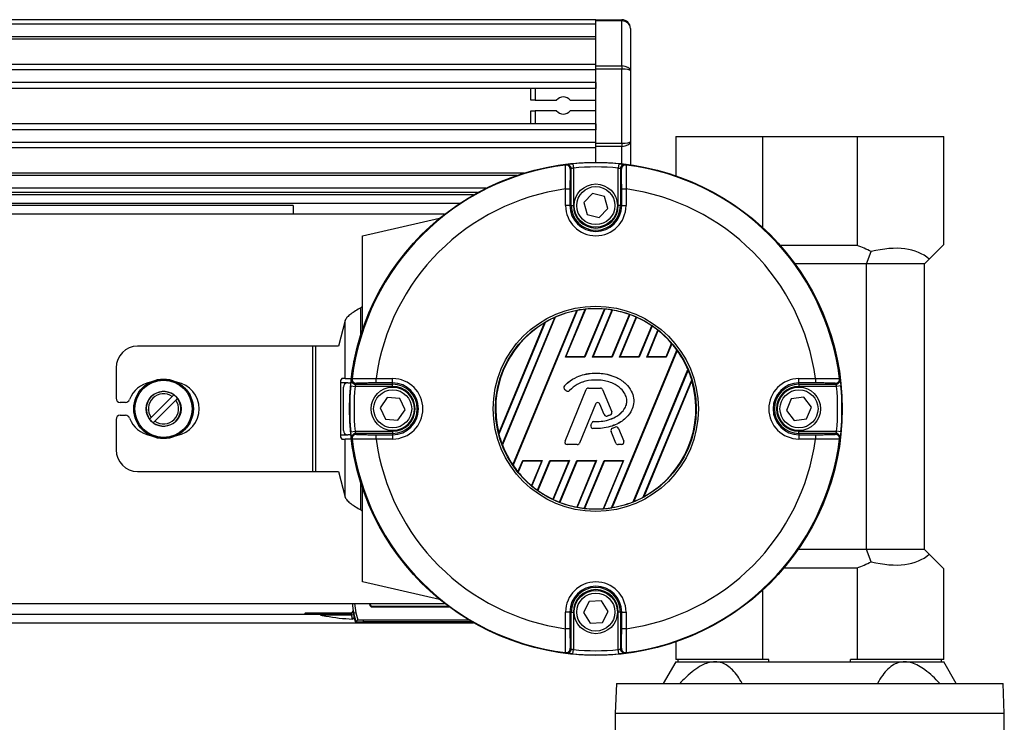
# Model space of a CAD drawing. Header units: millimetres. Extents: x 0 to 420, y 0 to 297.
# Tile 93 of 112: x 218 to 223.94, y 226.32 to 230.55. Entities that reach past the tile are written whole.
import ezdxf

# ---------------------------------------------------------------- set-up
doc = ezdxf.new("R2010")
doc.units = ezdxf.units.MM

msp = doc.modelspace()

# ---------------------------------------------------------------- linework, layer by layer
at = {"color": 7, "linetype": 'Continuous', "lineweight": 25}
for p, q in [((221.47485, 230.55036), (57.38595, 230.55036)), ((221.47485, 230.55036), (221.63113, 230.55036)), ((221.47485, 230.54273), (221.47485, 230.55036)), ((221.63113, 230.55036), (221.63113, 230.54273)), ((221.47485, 230.52431), (57.38595, 230.52431)), ((221.63113, 230.54273), (221.47485, 230.54273)), ((221.47485, 230.27148), (221.47485, 230.54273)), ((221.63113, 230.27148), (221.63113, 230.54273)), ((221.68322, 230.49827), (221.68322, 230.24228)), ((221.47485, 230.44617), (57.38595, 230.44617)), ((221.47485, 230.43289), (57.38595, 230.43289)), ((221.47485, 230.27948), (211.95508, 230.27948)), ((221.47485, 230.27148), (221.63113, 230.27148)), ((221.47485, 230.25306), (221.47485, 230.27148)), ((221.63113, 230.25306), (221.47485, 230.25306)), ((221.47485, 229.80582), (221.47485, 230.25306)), ((221.63113, 230.27148), (221.63113, 230.25306)), ((221.63113, 229.80582), (221.63113, 230.25306)), ((221.47485, 230.24926), (211.98506, 230.24926)), ((221.68322, 230.24228), (221.68322, 229.8166)), ((221.47485, 230.17142), (212.03025, 230.17142)), ((221.47485, 230.13623), (212.04044, 230.13623)), ((221.08416, 230.0659), (221.08416, 230.13623)), ((221.11021, 230.13623), (221.11021, 230.0659)), ((221.47485, 230.17142), (221.47485, 230.13623)), ((221.11021, 230.0659), (221.08416, 230.0659)), ((221.11021, 230.0659), (221.23884, 230.0659)), ((221.32017, 230.0659), (221.47485, 230.0659)), ((221.08416, 229.92265), (221.08416, 230.00079)), ((221.08416, 230.00079), (221.11021, 230.00079)), ((221.23884, 230.00079), (221.11021, 230.00079)), ((221.11021, 230.00079), (221.11021, 229.92265)), ((221.47485, 230.00079), (221.32017, 230.00079)), ((221.47485, 229.92265), (212.04625, 229.92265)), ((221.47485, 229.92265), (221.47485, 229.88746)), ((221.47485, 229.88746), (212.04625, 229.88746)), ((221.9567, 229.84712), (221.9567, 229.61047)), ((221.9567, 229.84712), (222.4788, 229.84712)), ((222.4788, 229.84712), (222.4788, 229.29992)), ((222.4788, 229.84712), (223.04944, 229.84712)), ((223.04944, 229.84712), (223.04944, 229.19076)), ((223.04944, 229.84712), (223.57154, 229.84712)), ((223.57154, 229.19597), (223.57154, 229.84712)), ((221.47485, 229.80962), (212.04625, 229.80962)), ((221.47485, 229.7794), (212.04625, 229.7794)), ((221.47485, 229.80582), (221.63113, 229.80582)), ((221.47485, 229.7874), (221.47485, 229.80582)), ((221.63113, 229.7874), (221.47485, 229.7874)), ((221.47485, 229.69084), (221.47485, 229.7874)), ((221.63113, 229.80582), (221.63113, 229.7874)), ((221.63113, 229.6826), (221.63113, 229.7874)), ((221.68322, 229.8166), (221.68322, 229.67615)), ((221.33714, 229.68284), (221.33956, 229.65691)), ((221.61256, 229.68284), (221.61015, 229.65691)), ((221.04085, 229.62599), (212.04625, 229.62599)), ((220.99956, 229.61271), (212.04625, 229.61271)), ((221.32654, 229.43039), (221.32654, 229.6524)), ((221.33956, 229.65691), (221.33956, 229.43039)), ((221.61015, 229.43039), (221.61015, 229.65691)), ((221.62317, 229.6524), (221.62317, 229.43039)), ((220.81183, 229.53457), (212.04625, 229.53457)), ((220.76203, 229.50852), (212.04625, 229.50852)), ((220.73874, 229.4955), (212.04625, 229.4955)), ((221.29298, 229.5305), (221.31902, 229.5305)), ((221.29298, 229.43039), (221.29298, 229.5305)), ((221.31902, 229.5305), (221.31902, 229.43039)), ((221.45396, 229.50261), (221.40186, 229.4484)), ((221.52695, 229.48459), (221.45396, 229.50261)), ((221.54785, 229.41237), (221.52695, 229.48459)), ((221.63068, 229.5305), (221.65672, 229.5305)), ((221.63068, 229.43039), (221.63068, 229.5305)), ((221.65672, 229.5305), (221.65672, 229.43039)), ((220.6542, 229.44341), (212.04625, 229.44341)), ((219.65164, 229.43039), (212.04625, 229.43039)), ((219.65164, 229.43039), (219.65164, 229.37829)), ((221.31902, 229.43039), (221.29298, 229.43039)), ((221.32654, 229.43039), (221.31902, 229.43039)), ((221.32654, 229.43039), (221.33956, 229.43039)), ((221.40186, 229.4484), (221.42275, 229.37618)), ((221.62317, 229.43039), (221.61015, 229.43039)), ((221.62317, 229.43039), (221.63068, 229.43039)), ((221.63068, 229.43039), (221.65672, 229.43039)), ((220.56362, 229.37829), (214.83316, 229.37829)), ((221.42275, 229.37618), (221.49574, 229.35816)), ((221.49574, 229.35816), (221.54785, 229.41237)), ((220.06838, 229.24806), (220.53322, 229.35401)), ((220.06838, 228.68152), (220.06838, 229.24806)), ((223.04944, 229.19076), (222.58605, 229.19076)), ((223.57154, 229.19597), (223.48408, 229.10851)), ((223.10669, 229.07877), (223.1338, 229.15326)), ((223.10669, 229.07877), (222.676, 229.07877)), ((223.45434, 229.07877), (223.10669, 229.07877)), ((223.10669, 227.35974), (223.10669, 229.07877)), ((223.45434, 229.07877), (223.48408, 229.10851)), ((223.45434, 227.35974), (223.45434, 229.07877)), ((220.06838, 228.82565), (220.05809, 228.81536)), ((220.05809, 228.64992), (220.05809, 228.81536)), ((220.97476, 227.86879), (221.35984, 228.79846)), ((221.36275, 228.79948), (220.97609, 227.86601)), ((221.2913, 228.51648), (221.41149, 228.80664)), ((221.29474, 228.51878), (221.41389, 228.80643)), ((221.40751, 228.51878), (221.527, 228.80726)), ((221.52958, 228.80749), (221.40904, 228.51648)), ((221.45482, 228.51648), (221.57305, 228.80194)), ((221.45825, 228.51878), (221.5752, 228.80112)), ((221.57102, 228.51878), (221.677, 228.77465)), ((221.67934, 228.77429), (221.57255, 228.51648)), ((219.96408, 228.73911), (219.92391, 228.58389)), ((219.96408, 228.38855), (219.96408, 228.73911)), ((220.88989, 228.05865), (221.16558, 228.72422)), ((221.16916, 228.72687), (220.89055, 228.05424)), ((220.91046, 227.99181), (221.22739, 228.75693)), ((221.23018, 228.75768), (220.91191, 227.9893)), ((221.61833, 228.51648), (221.71861, 228.75858)), ((221.62177, 228.51878), (221.72053, 228.75723)), ((221.73453, 228.51878), (221.81223, 228.70637)), ((221.81435, 228.70548), (221.73607, 228.51648)), ((221.78184, 228.51648), (221.84945, 228.67971)), ((221.78528, 228.51878), (221.85114, 228.67779)), ((221.89805, 228.51878), (221.93176, 228.60018)), ((221.93363, 228.5987), (221.89958, 228.51648)), ((219.76979, 228.58389), (218.71399, 228.58389)), ((219.76979, 227.82856), (219.76979, 228.58389)), ((219.78832, 228.58389), (219.76979, 228.58389)), ((219.78832, 227.82856), (219.78832, 228.58389)), ((219.92391, 228.58389), (219.78832, 228.58389)), ((221.56988, 227.61001), (221.96364, 228.56063)), ((221.96501, 228.55794), (221.57275, 227.61093)), ((220.01815, 228.49273), (220.01628, 228.49273)), ((220.01628, 228.4831), (220.01628, 228.49273)), ((221.2913, 228.51648), (221.29474, 228.51878)), ((221.40904, 228.51648), (221.2913, 228.51648)), ((221.40751, 228.51878), (221.29474, 228.51878)), ((221.40904, 228.51648), (221.40751, 228.51878)), ((221.45482, 228.51648), (221.45825, 228.51878)), ((221.57255, 228.51648), (221.45482, 228.51648)), ((221.57102, 228.51878), (221.45825, 228.51878)), ((221.57255, 228.51648), (221.57102, 228.51878)), ((221.61833, 228.51648), (221.62177, 228.51878)), ((221.73607, 228.51648), (221.61833, 228.51648)), ((221.73453, 228.51878), (221.62177, 228.51878)), ((221.73607, 228.51648), (221.73453, 228.51878)), ((221.78184, 228.51648), (221.78528, 228.51878)), ((221.89958, 228.51648), (221.78184, 228.51648)), ((221.89805, 228.51878), (221.78528, 228.51878)), ((221.89958, 228.51648), (221.89805, 228.51878)), ((218.58376, 228.45367), (218.58376, 228.27134)), ((221.47485, 228.4214), (221.47485, 228.42151)), ((221.70031, 227.64665), (222.02996, 228.44249)), ((222.03146, 228.44011), (221.70305, 227.64727)), ((219.93703, 228.36251), (219.93703, 228.04995)), ((219.97995, 228.36251), (219.93703, 228.36251)), ((219.96408, 228.38855), (219.94378, 228.38855)), ((219.96408, 228.38855), (220.00148, 228.38855)), ((219.97995, 228.36251), (219.99849, 228.36251)), ((220.02868, 228.35455), (220.2507, 228.35455)), ((220.15059, 228.36206), (220.15059, 228.3881)), ((220.15059, 228.3881), (220.2507, 228.3881)), ((220.2507, 228.36206), (220.15059, 228.36206)), ((220.2507, 228.36206), (220.2507, 228.3881)), ((220.2507, 228.35455), (220.2507, 228.36206)), ((220.2507, 228.34152), (220.2507, 228.35455)), ((221.7599, 227.67401), (222.05275, 228.381)), ((222.05351, 228.37685), (221.76338, 227.67641)), ((222.69901, 228.3881), (222.79912, 228.3881)), ((222.69901, 228.36206), (222.69901, 228.3881)), ((222.79912, 228.36206), (222.69901, 228.36206)), ((222.69901, 228.35455), (222.69901, 228.36206)), ((222.69901, 228.35455), (222.92102, 228.35455)), ((222.69901, 228.35455), (222.69901, 228.34152)), ((222.79912, 228.3881), (222.79912, 228.36206)), ((219.95391, 228.076), (219.95391, 228.33646)), ((219.99824, 228.34394), (220.02417, 228.34152)), ((220.2507, 228.34152), (220.02417, 228.34152)), ((221.28536, 228.34403), (221.28528, 228.3441)), ((221.28699, 228.32329), (221.28692, 228.3232)), ((221.29638, 228.31531), (221.28692, 228.3232)), ((221.29645, 228.3154), (221.28699, 228.32329)), ((221.28933, 228.01114), (221.41644, 228.32245)), ((221.28944, 228.0111), (221.41654, 228.32241)), ((221.29645, 228.3154), (221.29638, 228.31531)), ((221.31673, 228.31702), (221.31681, 228.31695)), ((221.41654, 228.32241), (221.41644, 228.32245)), ((221.43, 228.33145), (221.43, 228.33157)), ((221.43, 228.33157), (221.50234, 228.33157)), ((221.43, 228.33145), (221.50234, 228.33145)), ((221.50234, 228.33145), (221.50234, 228.33157)), ((221.5158, 228.32241), (221.51591, 228.32245)), ((221.5158, 228.32241), (221.57037, 228.18875)), ((221.51591, 228.32245), (221.57048, 228.18879)), ((222.92553, 228.34152), (222.69901, 228.34152)), ((222.95146, 228.34394), (222.92553, 228.34152)), ((218.64092, 228.2453), (218.60981, 228.2453)), ((218.92272, 228.28079), (218.79571, 228.15377)), ((218.81781, 228.13167), (218.94482, 228.25869)), ((218.93205, 228.29012), (218.92272, 228.28079)), ((218.94482, 228.25869), (218.95415, 228.26801)), ((220.21862, 228.27423), (220.17577, 228.21245)), ((220.29355, 228.26801), (220.21862, 228.27423)), ((220.32562, 228.20001), (220.29355, 228.26801)), ((221.47244, 228.23452), (221.37674, 228.00011)), ((221.47255, 228.23448), (221.37684, 228.00006)), ((221.47244, 228.23452), (221.47255, 228.23448)), ((221.49978, 228.23452), (221.49968, 228.23448)), ((221.52546, 228.17132), (221.49968, 228.23448)), ((221.52557, 228.17136), (221.49978, 228.23452)), ((222.6528, 228.26554), (222.62454, 228.19587)), ((222.72727, 228.2759), (222.6528, 228.26554)), ((222.77347, 228.21659), (222.72727, 228.2759)), ((220.17577, 228.21245), (220.20785, 228.14445)), ((220.28278, 228.13823), (220.32562, 228.20001)), ((221.57037, 228.18875), (221.57048, 228.18879)), ((222.62454, 228.19587), (222.67074, 228.13656)), ((222.74521, 228.14692), (222.77347, 228.21659)), ((218.58376, 228.14112), (218.58376, 227.95879)), ((218.60981, 228.16716), (218.64092, 228.16716)), ((218.79571, 228.15377), (218.78638, 228.14444)), ((218.80848, 228.12234), (218.81781, 228.13167)), ((220.20785, 228.14445), (220.28278, 228.13823)), ((221.44514, 228.10805), (221.45031, 228.1204)), ((221.44524, 228.108), (221.45041, 228.12036)), ((221.45041, 228.12036), (221.45031, 228.1204)), ((221.46381, 228.12928), (221.46381, 228.12939)), ((221.52557, 228.17136), (221.52546, 228.17132)), ((221.54326, 228.16295), (221.54329, 228.16284)), ((221.56245, 228.16981), (221.56249, 228.1697)), ((222.67074, 228.13656), (222.74521, 228.14692)), ((219.99824, 228.06852), (220.02417, 228.07094)), ((220.02417, 228.07094), (220.2507, 228.07094)), ((220.2507, 228.05791), (220.02868, 228.05791)), ((220.2507, 228.07094), (220.2507, 228.05791)), ((220.2507, 228.05791), (220.2507, 228.0504)), ((221.44524, 228.108), (221.44514, 228.10805)), ((221.45781, 228.08788), (221.4578, 228.08776)), ((221.56696, 228.06998), (221.56686, 228.06994)), ((221.59538, 228.00006), (221.56686, 228.06994)), ((221.59549, 228.00011), (221.56696, 228.06998)), ((221.57464, 228.08894), (221.59208, 228.09643)), ((221.57468, 228.08883), (221.57464, 228.08894)), ((221.57468, 228.08883), (221.59212, 228.09632)), ((221.59212, 228.09632), (221.59208, 228.09643)), ((221.61132, 228.08846), (221.61142, 228.08851)), ((221.61132, 228.08846), (221.64291, 228.0111)), ((221.61142, 228.08851), (221.64301, 228.01114)), ((222.69901, 228.05791), (222.69901, 228.07094)), ((222.69901, 228.07094), (222.92553, 228.07094)), ((222.69901, 228.05791), (222.69901, 228.0504)), ((222.92102, 228.05791), (222.69901, 228.05791)), ((222.95146, 228.06852), (222.92553, 228.07094)), ((219.93703, 228.04995), (219.97995, 228.04995)), ((219.94378, 228.02391), (219.96408, 228.02391)), ((219.96408, 227.67335), (219.96408, 228.02391)), ((220.00148, 228.02391), (219.96408, 228.02391)), ((219.99849, 228.04995), (219.97995, 228.04995)), ((220.15059, 228.02436), (220.15059, 228.0504)), ((220.15059, 228.0504), (220.2507, 228.0504)), ((220.2507, 228.02436), (220.15059, 228.02436)), ((220.2507, 228.0504), (220.2507, 228.02436)), ((221.28944, 228.0111), (221.28933, 228.01114)), ((221.37674, 228.00011), (221.37684, 228.00006)), ((221.59549, 228.00011), (221.59538, 228.00006)), ((221.64291, 228.0111), (221.64301, 228.01114)), ((222.69901, 228.0504), (222.79912, 228.0504)), ((222.69901, 228.0504), (222.69901, 228.02436)), ((222.79912, 228.02436), (222.69901, 228.02436)), ((222.79912, 228.0504), (222.79912, 228.02436)), ((221.3029, 227.99106), (221.3029, 227.99095)), ((221.36328, 227.99106), (221.3029, 227.99106)), ((221.36328, 227.99095), (221.3029, 227.99095)), ((221.36328, 227.99106), (221.36328, 227.99095)), ((221.62945, 227.99106), (221.60895, 227.99106)), ((221.60895, 227.99106), (221.60895, 227.99095)), ((221.62945, 227.99095), (221.60895, 227.99095)), ((221.62945, 227.99106), (221.62945, 227.99095)), ((220.01628, 227.91973), (220.01628, 227.92936)), ((220.01628, 227.91973), (220.01815, 227.91973)), ((221.00549, 227.82648), (221.03428, 227.89598)), ((221.03582, 227.89368), (221.00734, 227.82493)), ((221.03428, 227.89598), (221.15202, 227.89598)), ((221.03428, 227.89598), (221.03582, 227.89368)), ((221.03582, 227.89368), (221.14858, 227.89368)), ((221.14858, 227.89368), (221.08673, 227.74436)), ((221.15202, 227.89598), (221.0884, 227.74237)), ((221.12306, 227.71556), (221.19779, 227.89598)), ((221.19933, 227.89368), (221.12516, 227.71462)), ((221.15202, 227.89598), (221.14858, 227.89368)), ((221.19779, 227.89598), (221.31553, 227.89598)), ((221.19779, 227.89598), (221.19933, 227.89368)), ((221.19933, 227.89368), (221.3121, 227.89368)), ((221.3121, 227.89368), (221.21586, 227.66136)), ((221.31553, 227.89598), (221.21777, 227.65995)), ((221.25664, 227.6433), (221.36131, 227.89598)), ((221.36284, 227.89368), (221.25896, 227.64289)), ((221.31553, 227.89598), (221.3121, 227.89368)), ((221.47561, 227.89368), (221.35977, 227.61402)), ((221.36131, 227.89598), (221.47904, 227.89598)), ((221.36131, 227.89598), (221.36284, 227.89368)), ((221.47904, 227.89598), (221.36189, 227.61314)), ((221.36284, 227.89368), (221.47561, 227.89368)), ((221.40493, 227.60655), (221.52482, 227.89598)), ((221.52635, 227.89368), (221.40749, 227.60671)), ((221.47904, 227.89598), (221.47561, 227.89368)), ((221.63912, 227.89368), (221.51937, 227.60458)), ((221.64256, 227.89598), (221.52174, 227.60431)), ((221.52482, 227.89598), (221.64256, 227.89598)), ((221.52482, 227.89598), (221.52635, 227.89368)), ((221.52635, 227.89368), (221.63912, 227.89368)), ((221.64256, 227.89598), (221.63912, 227.89368)), ((218.71399, 227.82856), (219.76979, 227.82856)), ((219.76979, 227.82856), (219.78832, 227.82856)), ((219.78832, 227.82856), (219.92391, 227.82856)), ((219.92391, 227.82856), (219.96408, 227.67335)), ((220.05809, 227.5971), (220.05809, 227.76254)), ((220.06838, 227.1644), (220.06838, 227.73094)), ((220.05809, 227.5971), (220.06838, 227.58681)), ((223.10669, 227.35974), (222.6945, 227.35974)), ((223.1338, 227.28525), (223.10669, 227.35974)), ((223.45434, 227.35974), (223.10669, 227.35974)), ((223.48408, 227.32999), (223.45434, 227.35974)), ((223.48408, 227.32999), (223.57154, 227.24253)), ((222.6086, 227.24774), (223.04944, 227.24774)), ((223.04944, 227.24774), (223.04944, 226.69557)), ((223.57154, 226.69557), (223.57154, 227.24253)), ((220.53322, 227.05845), (220.06838, 227.1644)), ((222.4788, 227.11254), (222.4788, 226.69557)), ((221.50949, 227.04881), (221.43438, 227.04543)), ((221.54996, 226.98545), (221.50949, 227.04881)), ((214.83316, 227.03417), (220.56362, 227.03417)), ((220.0095, 227.01952), (220.012, 226.98963)), ((220.11274, 227.03417), (220.11274, 227.02646)), ((220.11274, 227.02646), (220.11615, 227.02987)), ((220.11615, 227.03417), (220.11615, 227.02987)), ((220.12917, 227.01685), (220.12576, 227.01344)), ((220.12576, 227.01344), (220.59093, 227.01344)), ((220.12917, 227.01685), (220.58635, 227.01685)), ((221.43438, 227.04543), (221.39974, 226.9787)), ((213.84838, 226.96905), (220.0061, 226.96905)), ((219.72571, 226.97663), (219.99826, 226.97663)), ((219.81501, 226.96361), (219.84905, 226.95761)), ((220.00247, 226.96361), (219.81501, 226.96361)), ((220.01528, 226.96596), (220.00247, 226.96361)), ((220.01935, 226.94741), (220.00674, 226.94418)), ((220.0079, 226.93967), (220.00674, 226.94418)), ((220.0205, 226.9429), (220.0079, 226.93967)), ((220.02966, 226.97801), (220.01706, 226.97478)), ((220.03034, 226.92297), (220.01706, 226.97478)), ((220.01706, 226.97478), (220.01935, 226.94741)), ((220.01935, 226.94741), (220.0205, 226.9429)), ((220.02966, 226.97801), (220.04051, 226.9357)), ((220.07266, 226.9353), (220.07266, 226.92228)), ((220.07266, 226.9353), (220.70751, 226.9353)), ((221.29298, 226.88196), (221.29298, 226.98207)), ((221.31902, 226.98207), (221.29298, 226.98207)), ((221.31902, 226.98207), (221.31902, 226.88196)), ((221.32654, 226.98207), (221.31902, 226.98207)), ((221.32654, 226.76006), (221.32654, 226.98207)), ((221.32654, 226.98207), (221.33956, 226.98207)), ((221.33956, 226.98207), (221.33956, 226.75555)), ((221.39974, 226.9787), (221.44022, 226.91534)), ((221.51533, 226.91871), (221.54996, 226.98545)), ((221.62317, 226.98207), (221.61015, 226.98207)), ((221.61015, 226.75555), (221.61015, 226.98207)), ((221.62317, 226.98207), (221.62317, 226.76006)), ((221.62317, 226.98207), (221.63068, 226.98207)), ((221.63068, 226.98207), (221.65672, 226.98207)), ((221.63068, 226.88196), (221.63068, 226.98207)), ((221.65672, 226.98207), (221.65672, 226.88196)), ((213.84429, 226.91696), (220.73874, 226.91696)), ((220.02472, 226.92556), (220.0235, 226.92571)), ((220.03032, 226.92297), (220.03034, 226.92297)), ((220.7295, 226.92228), (220.07266, 226.92228)), ((221.31902, 226.88196), (221.29298, 226.88196)), ((221.44022, 226.91534), (221.51533, 226.91871)), ((221.65672, 226.88196), (221.63068, 226.88196)), ((221.33714, 226.72962), (221.33956, 226.75555)), ((221.61256, 226.72962), (221.61015, 226.75555)), ((221.9567, 226.80199), (221.9567, 226.69557)), ((222.4788, 226.69557), (221.9567, 226.69557)), ((221.96972, 226.69557), (221.96972, 226.68255)), ((222.51806, 226.69557), (222.4788, 226.69557)), ((222.51806, 226.68255), (222.51806, 226.69557)), ((223.04944, 226.69557), (223.01018, 226.69557)), ((223.01018, 226.68255), (223.01018, 226.69557)), ((223.57154, 226.69557), (223.04944, 226.69557)), ((223.55852, 226.68255), (223.55852, 226.69557)), ((221.9567, 226.68255), (221.88151, 226.55232)), ((221.9567, 226.68255), (222.19319, 226.68255)), ((222.19319, 226.68255), (223.33506, 226.68255)), ((223.33506, 226.68255), (223.57154, 226.68255)), ((223.64673, 226.55232), (223.57154, 226.68255)), ((221.59857, 226.55232), (221.59206, 226.37)), ((221.59857, 226.55232), (223.92967, 226.55232)), ((223.93619, 226.37), (223.92967, 226.55232)), ((221.59206, 226.37), (221.59206, 226.26581)), ((223.93619, 226.37), (221.59206, 226.37)), ((223.93619, 226.26581), (223.93619, 226.37))]:
    msp.add_line(p, q, dxfattribs=at)
for centre, radius in [((221.47485, 228.20623), 1.48461), ((221.47485, 229.43039), 0.13023), ((221.47485, 229.43039), 0.1146), ((221.47485, 228.20623), 0.61814), ((221.47485, 228.20623), 0.60513), ((218.87027, 228.20623), 0.17944), ((218.87027, 228.20623), 0.17943), ((218.87027, 228.20623), 0.178), ((218.87027, 228.20623), 0.17279), ((218.87027, 228.20623), 0.10555), ((220.2507, 228.20623), 0.13023), ((220.2507, 228.20623), 0.1146), ((222.69901, 228.20623), 0.13023), ((222.69901, 228.20623), 0.1146), ((221.47485, 226.98207), 0.13023), ((221.47485, 226.98207), 0.1146)]:
    msp.add_circle(centre, radius, dxfattribs=at)
for centre, radius, start, end in [((221.63113, 230.49827), 0.05209, 0, 90), ((221.27951, 230.03335), 0.05209, 38.682187, 141.317813), ((221.27951, 230.03335), 0.05209, 218.682187, 321.317813), ((221.47485, 228.20623), 1.47994, 97.105494, 172.894506), ((222.40209, 227.88133), 2.10935, 121.582427, 121.760821), ((221.295, 229.64896), 0.02605, 0.009403, 97.090311), ((221.30049, 229.6524), 0.02604, 52.066731, 96.863435), ((221.30049, 229.65239), 0.02605, 0.011757, 52.068412), ((221.47485, 228.20623), 1.48302, 84.671862, 95.328138), ((221.47485, 228.20623), 1.45698, 84.671862, 95.328138), ((221.64922, 229.65239), 0.02605, 117.333778, 179.988497), ((221.6547, 229.64896), 0.02605, 82.909689, 179.990597), ((221.64921, 229.6524), 0.02604, 83.135738, 117.334303), ((220.54761, 227.88133), 2.10935, 58.239179, 58.417573), ((221.47485, 228.20623), 1.47994, 7.105494, 82.894506), ((221.47485, 228.20623), 1.3367, 97.819893, 172.180107), ((221.47485, 228.20623), 1.3367, 7.819893, 82.180107), ((221.47485, 229.43039), 0.18187, 180, 0), ((221.47485, 229.43039), 0.15583, 180, 0), ((221.47485, 229.43039), 0.14832, 180, 0), ((221.47485, 229.43039), 0.13529, 180, 0), ((222.76412, 228.43543), 0.80742, 62.751659, 69.306459), ((221.47485, 228.20623), 0.60329, 100.990036, 113.925891), ((221.47485, 228.20623), 0.60375, 96.024018, 100.700664), ((221.47485, 228.20623), 0.60329, 85.04107, 95.799519), ((221.47485, 228.20623), 0.60375, 80.638935, 84.799043), ((221.47485, 228.20623), 0.60329, 70.422593, 80.425164), ((221.47485, 228.20623), 0.60375, 66.187762, 70.202208), ((221.47485, 228.20623), 0.60329, 120.840183, 194.159817), ((221.47485, 228.20623), 0.60375, 114.197356, 120.419285), ((221.47485, 228.20623), 0.60329, 55.997198, 65.968622), ((221.47485, 228.20623), 0.60375, 51.650296, 55.783514), ((221.47485, 228.20623), 0.60329, 40.767963, 51.41119), ((221.47485, 228.20623), 0.60375, 35.944189, 40.545483), ((218.71399, 228.45367), 0.13023, 90, 180), ((221.47485, 228.20623), 0.60329, 23.055257, 35.661307), ((221.47485, 228.20623), 0.60375, 16.826892, 22.791751), ((218.81817, 228.20623), 0.16279, 100.134954, 159.828729), ((218.92236, 228.20623), 0.16279, 280.134954, 79.865046), ((219.96725, 228.36858), 0.03082, 139.609308, 191.369055), ((219.97995, 228.33646), 0.02605, 90, 180), ((220.02868, 228.38059), 0.02604, 173.135738, 207.334303), ((221.79976, 227.27899), 2.10935, 148.239179, 148.417573), ((220.02869, 228.3806), 0.02605, 207.333778, 269.988497), ((220.03212, 228.38608), 0.02605, 172.909689, 269.990597), ((220.2507, 228.20623), 0.18187, 270, 90), ((220.2507, 228.20623), 0.15583, 270, 90), ((220.2507, 228.20623), 0.14832, 270, 90), ((221.47485, 228.20623), 0.60329, 298.57164, 16.42836), ((222.69901, 228.20623), 0.18187, 90, 270), ((222.69901, 228.20623), 0.15583, 90, 270), ((222.69901, 228.20623), 0.14832, 90, 270), ((222.91758, 228.38608), 0.02605, 270.009403, 7.090311), ((222.92101, 228.3806), 0.02605, 270.011757, 322.068412), ((222.92102, 228.38059), 0.02604, 322.066731, 6.863435), ((221.14995, 227.27899), 2.10935, 31.582427, 31.760821), ((218.87027, 228.20623), 0.10418, 53.626927, 216.373073), ((218.87027, 228.20623), 0.09116, 54.87089, 215.12911), ((221.47485, 228.20623), 1.48302, 174.671862, 185.328138), ((221.47485, 228.20623), 1.45698, 174.671862, 185.328138), ((220.2507, 228.20623), 0.13529, 270, 90), ((221.2963, 228.33445), 0.01465, 138.805903, 230.16689), ((221.2963, 228.33445), 0.01454, 138.805903, 230.16689), ((221.30576, 228.32656), 0.01465, 230.16689, 318.977091), ((221.30576, 228.32656), 0.01454, 230.16689, 318.977091), ((221.43, 228.31692), 0.01465, 90, 157.790712), ((221.43, 228.31692), 0.01454, 90, 157.790712), ((221.50234, 228.31692), 0.01465, 22.209291, 90), ((221.50234, 228.31692), 0.01454, 22.209291, 90), ((222.69901, 228.20623), 0.13529, 90, 270), ((221.47485, 228.20623), 1.45698, 354.671862, 5.328138), ((221.47485, 228.20623), 1.48302, 354.671862, 5.328138), ((218.60981, 228.27134), 0.02605, 180, 270), ((218.64092, 228.27134), 0.02605, 270, 339.828729), ((218.87027, 228.20623), 0.10418, 233.626927, 36.373073), ((218.87027, 228.20623), 0.09116, 234.87089, 35.12911), ((218.87027, 228.20623), 0.10418, 36.373073, 53.626927), ((221.48611, 228.22894), 0.01476, 22.209261, 157.790711), ((221.48611, 228.22894), 0.01465, 22.209261, 157.790711), ((221.55692, 228.18325), 0.01454, 292.378703, 22.209291), ((221.55692, 228.18325), 0.01465, 292.378703, 22.209291), ((218.60981, 228.14112), 0.02605, 90, 180), ((218.64092, 228.14112), 0.02605, 20.171271, 90), ((218.81817, 228.20623), 0.16279, 200.171271, 259.865046), ((218.87027, 228.20623), 0.10418, 216.373073, 233.626927), ((221.46382, 228.11474), 0.01465, 90.034995, 157.290493), ((221.46382, 228.11474), 0.01454, 90.034995, 157.290493), ((221.53903, 228.17686), 0.01465, 202.209261, 286.934979), ((221.53903, 228.17686), 0.01454, 202.209261, 286.934979), ((219.97995, 228.076), 0.02605, 180, 270), ((220.02869, 228.03186), 0.02605, 90.011757, 142.068412), ((221.45865, 228.10239), 0.01465, 157.290493, 266.671349), ((221.45865, 228.10239), 0.01454, 157.290493, 266.671349), ((221.58042, 228.07548), 0.01465, 113.245837, 202.209268), ((221.58042, 228.07548), 0.01454, 113.245837, 202.209268), ((221.59786, 228.08297), 0.01465, 22.209257, 113.245837), ((221.59786, 228.08297), 0.01454, 22.209257, 113.245837), ((222.92101, 228.03186), 0.02605, 27.333778, 89.988497), ((219.96725, 228.04388), 0.03082, 168.630945, 220.390692), ((220.02868, 228.03187), 0.02604, 142.066731, 186.863435), ((221.79975, 229.13347), 2.10935, 211.582427, 211.760821), ((220.03212, 228.02638), 0.02605, 90.009403, 187.090311), ((221.47485, 228.20623), 1.47994, 187.105494, 262.894506), ((221.47485, 228.20623), 1.3367, 187.819893, 262.180107), ((221.47485, 228.20623), 0.60375, 194.580715, 200.802644), ((221.3029, 228.0056), 0.01465, 157.790712, 270), ((221.3029, 228.0056), 0.01454, 157.790712, 270), ((221.36328, 228.0056), 0.01454, 270, 337.790711), ((221.36328, 228.0056), 0.01465, 270, 337.790711), ((221.60895, 228.0056), 0.01465, 202.209268, 270), ((221.60895, 228.0056), 0.01454, 202.209268, 270), ((221.62945, 228.0056), 0.01465, 270, 22.209257), ((221.62945, 228.0056), 0.01454, 270, 22.209257), ((221.47485, 228.20623), 1.3367, 277.819893, 352.180107), ((221.47485, 228.20623), 1.47994, 277.105494, 352.894506), ((222.91758, 228.02638), 0.02605, 352.909689, 89.990597), ((221.14995, 229.13347), 2.10935, 328.239179, 328.417573), ((222.92102, 228.03187), 0.02604, 353.135738, 27.334303), ((218.71399, 227.95879), 0.13023, 180, 270), ((221.47485, 228.20623), 0.60329, 201.074109, 214.009964), ((221.47485, 228.20623), 0.60375, 214.299336, 218.975982), ((221.47485, 228.20623), 0.60329, 219.200481, 229.95893), ((221.47485, 228.20623), 0.60375, 230.200957, 234.361065), ((221.47485, 228.20623), 0.60329, 234.574836, 244.577407), ((221.47485, 228.20623), 0.60375, 244.797792, 248.812238), ((221.47485, 228.20623), 0.60329, 249.031378, 259.002802), ((221.47485, 228.20623), 0.60329, 279.338693, 291.944743), ((221.47485, 228.20623), 0.60375, 292.208249, 298.173108), ((221.47485, 228.20623), 0.60375, 259.216486, 263.349704), ((221.47485, 228.20623), 0.60329, 263.58881, 274.232037), ((221.47485, 228.20623), 0.60375, 274.454517, 279.055811), ((222.76412, 228.00307), 0.80742, 290.693541, 297.248341), ((221.47485, 226.98207), 0.18187, 0, 180), ((221.47485, 226.98207), 0.15583, 0, 180), ((221.47485, 226.98207), 0.14832, 0, 180), ((221.47485, 226.98207), 0.13529, 0, 180), ((219.99847, 226.98874), 0.01268, 268.428233, 359.054917), ((219.72581, 226.97142), 0.00522, 91.080777, 206.931806), ((219.99826, 226.98966), 0.01302, 270.019177, 304.375878), ((221.295, 226.7635), 0.02605, 262.909689, 359.990597), ((221.30049, 226.76007), 0.02605, 297.333778, 359.988497), ((221.47485, 228.20623), 1.45698, 264.671862, 275.328138), ((221.64922, 226.76007), 0.02605, 180.011757, 232.068412), ((221.6547, 226.7635), 0.02605, 180.009403, 277.090311), ((222.4021, 228.53113), 2.10935, 238.239179, 238.417573), ((221.30049, 226.76006), 0.02604, 263.135738, 297.334303), ((221.47485, 228.20623), 1.48302, 264.671862, 275.328138), ((221.64921, 226.76006), 0.02604, 232.066731, 276.863435), ((220.54761, 228.53113), 2.10935, 301.582427, 301.760821)]:
    msp.add_arc(centre, radius, start, end, dxfattribs=at)
for centre, major_axis, ratio, start_param, end_param in [((221.63113, 230.49827), (0.05209, 0), 0.8535534, 0, 1.5707963), ((221.63113, 230.24228), (0.05209, 0), 0.5606602, 0, 1.5707963), ((221.63113, 230.24228), (0.05209, 0), 0.2071068, 0, 1.5707963), ((221.63113, 229.8166), (0.05209, 0), 0.2071068, 4.712389, 6.2831853), ((221.63113, 229.8166), (0.05209, 0), 0.5606602, 4.712389, 6.2831853), ((222.52997, 228.20623), (2.05831, 0), 0.8660474, 2.1952703, 2.1985592), ((220.41973, 228.20623), (2.05831, 0), 0.8660474, 0.9430335, 0.9463223), ((222.76412, 228.36575), (0.73177, 0.73177), 0.4663077, 0.0334182, 0.6588907), ((221.6023, 228.15344), (0.64352, -0.26655), 0.9801928, 2.308609, 2.3130735), ((221.37075, 228.24935), (0.52566, -0.21773), 0.9801928, 1.8803542, 1.8845944), ((221.5966, 228.1558), (0.61475, -0.25464), 0.9801928, 2.0576555, 2.0615643), ((221.36505, 228.25171), (0.55442, -0.22965), 0.9801928, 1.5976203, 1.6014484), ((221.5909, 228.15816), (0.58598, -0.24272), 0.9801928, 1.8161736, 1.8199076), ((221.608, 228.15108), (0.67229, -0.27847), 0.9801928, 2.6059882, 2.612204), ((221.37645, 228.24699), (0.49689, -0.20582), 0.9801928, 2.2327064, 2.2381305), ((221.35935, 228.25407), (0.58319, -0.24157), 0.9801928, 1.3453037, 1.3490343), ((221.58521, 228.16052), (0.55721, -0.2308), 0.9801928, 1.5655623, 1.5693696), ((221.35366, 228.25643), (0.61196, -0.25348), 0.9801928, 1.1035269, 1.107406), ((221.57951, 228.16288), (0.52844, -0.21889), 0.9801928, 1.286575, 1.2907549), ((221.34796, 228.25879), (0.64073, -0.2654), 0.9801928, 0.8540417, 0.858425), ((221.57381, 228.16524), (0.49967, -0.20697), 0.9801928, 0.9431108, 0.9483466), ((221.47485, 227.15111), (0, 2.05831), 0.8660474, 0.9430335, 0.9463223), ((221.34226, 228.26115), (0.6695, -0.27732), 0.9801928, 0.5629466, 0.5688565), ((221.47485, 227.15111), (0, 2.05831), 0.8660474, 5.336863, 5.3401518), ((221.47485, 229.26135), (0, 2.05831), 0.8660474, 2.1952703, 2.1985592), ((221.608, 228.15108), (0.67229, -0.27847), 0.9801928, 3.6709813, 3.6771971), ((221.47485, 229.26135), (0, 2.05831), 0.8660474, 4.0846261, 4.087915), ((221.37645, 228.24699), (0.49689, -0.20582), 0.9801928, 4.0450548, 4.0504789), ((221.6023, 228.15344), (0.64352, -0.26655), 0.9801928, 3.9701118, 3.9745763), ((221.37075, 228.24935), (0.52566, -0.21773), 0.9801928, 4.3985909, 4.4028311), ((221.5966, 228.1558), (0.61475, -0.25464), 0.9801928, 4.221621, 4.2255298), ((221.36505, 228.25171), (0.55442, -0.22965), 0.9801928, 4.6817369, 4.685565), ((221.5909, 228.15816), (0.58598, -0.24272), 0.9801928, 4.4632777, 4.4670117), ((221.35935, 228.25407), (0.58319, -0.24157), 0.9801928, 4.934151, 4.9378816), ((221.57381, 228.16524), (0.49967, -0.20697), 0.9801928, 5.3348387, 5.3400745), ((221.34226, 228.26115), (0.6695, -0.27732), 0.9801928, 5.7143288, 5.7202387), ((221.58521, 228.16052), (0.55721, -0.2308), 0.9801928, 4.7138157, 4.717623), ((221.35366, 228.25643), (0.61196, -0.25348), 0.9801928, 5.1757793, 5.1796584), ((221.57951, 228.16288), (0.52844, -0.21889), 0.9801928, 4.9924305, 4.9966103), ((221.34796, 228.25879), (0.64073, -0.2654), 0.9801928, 5.4247603, 5.4291436), ((222.76412, 228.07276), (0.73177, -0.73177), 0.4663077, 5.6242946, 6.2497671), ((220.26905, 227.04123), (-0.02214, 0.26462), 0.9808315, 1.5155393, 1.7419089), ((220.26905, 227.04123), (0.02107, -0.25192), 0.9787714, 4.6586453, 4.8835016), ((220.12576, 227.02646), (0.00921, 0.00921), 0.9996955, 2.3563468, 3.9268385), ((220.12917, 227.02987), (0.00921, 0.00921), 0.9996955, 2.3563468, 3.9268385), ((219.77, 226.96361), (0.04432, -0.01302), 0.0047934, 3.1078252, 4.2435224), ((220.07293, 228.22749), (0.11238, 1.28456), 0.9998465, 3.0543395, 3.1784061), ((219.99825, 226.96361), (0, 0.01302), 0.0349101, 6.265732, 6.5779717), ((220.27132, 227.01405), (0.02329, -0.27844), 0.9787714, 4.8122454, 4.8835016), ((220.27132, 227.01405), (-0.02223, 0.26574), 0.97672, 1.6706528, 1.7419089), ((220.07269, 228.22476), (0.11238, 1.28456), 0.9998465, 3.2039087, 3.2288458), ((220.05903, 228.06863), (-1.04533, 1.10074), 0.6310263, 2.1299362, 2.1343984), ((220.07269, 228.22476), (0.11352, 1.29753), 0.9998496, 3.1963258, 3.2288458), ((222.52997, 228.20623), (2.05831, 0), 0.8660474, 4.0846261, 4.087915), ((220.41973, 228.20623), (2.05831, 0), 0.8660474, 5.336863, 5.3401518)]:
    msp.add_ellipse(centre, major_axis=major_axis, ratio=ratio, start_param=start_param, end_param=end_param, dxfattribs=at)
for points, knots in [([(221.29298, 229.5305), (221.29261, 229.54682), (221.29187, 229.57949), (221.29126, 229.62297), (221.29109, 229.65561), (221.29132, 229.67227), (221.29166, 229.67412), (221.29179, 229.67481)], [0, 0, 0, 0, 0.2181439, 0.4364435, 0.6541601, 0.8703819, 1, 1, 1, 1]), ([(221.29738, 229.67826), (221.29789, 229.67836), (221.29893, 229.67856), (221.30595, 229.67949), (221.31613, 229.6807), (221.32717, 229.68189), (221.33438, 229.68258), (221.33714, 229.68284)], [0, 0, 0, 0, 0.2137542, 0.4283047, 0.6450109, 0.8642235, 1, 1, 1, 1]), ([(221.61256, 229.68284), (221.61707, 229.68241), (221.62607, 229.68153), (221.63775, 229.68022), (221.64531, 229.67929), (221.64729, 229.67901), (221.64769, 229.67895)], [0, 0, 0, 0, 0.3087035, 0.6162895, 0.9220466, 1, 1, 1, 1]), ([(221.63731, 229.67544), (221.63852, 229.67604), (221.64102, 229.67729), (221.64471, 229.67812), (221.64753, 229.67841), (221.64853, 229.67841), (221.64872, 229.67841)], [0, 0, 0, 0, 0.32939656, 0.68297005, 0.93935237, 1, 1, 1, 1]), ([(221.64769, 229.67895), (221.64917, 229.67875), (221.65182, 229.67839), (221.65217, 229.6783), (221.65233, 229.67826)], [0, 0, 0, 0, 0.5597904, 1, 1, 1, 1]), ([(221.65792, 229.67481), (221.65811, 229.67306), (221.65851, 229.66956), (221.6586, 229.64454), (221.65827, 229.60797), (221.65759, 229.56762), (221.65697, 229.54099), (221.65672, 229.5305)], [0, 0, 0, 0, 0.2142119, 0.4282413, 0.6430284, 0.8593519, 1, 1, 1, 1]), ([(221.32105, 229.64896), (221.32091, 229.64839), (221.32055, 229.64687), (221.31998, 229.63318), (221.31945, 229.60639), (221.31909, 229.5707), (221.31905, 229.5439), (221.31902, 229.5305)], [0, 0, 0, 0, 0.1294239, 0.3454219, 0.5631024, 0.7815642, 1, 1, 1, 1]), ([(221.33956, 229.65691), (221.33865, 229.65665), (221.33628, 229.65597), (221.33268, 229.65481), (221.32936, 229.65362), (221.32705, 229.6527), (221.32671, 229.6525), (221.32654, 229.6524)], [0, 0, 0, 0, 0.13617722, 0.35693013, 0.57482542, 0.78879064, 1, 1, 1, 1]), ([(221.62317, 229.6524), (221.6231, 229.65244), (221.62292, 229.65257), (221.6214, 229.65321), (221.61845, 229.65431), (221.61456, 229.65563), (221.61162, 229.65648), (221.61015, 229.65691)], [0, 0, 0, 0, 0.1244564, 0.33899, 0.5577468, 0.7788159, 1, 1, 1, 1]), ([(221.63068, 229.5305), (221.63067, 229.53911), (221.63065, 229.56096), (221.6304, 229.59408), (221.62995, 229.6241), (221.62934, 229.64464), (221.62888, 229.64752), (221.62865, 229.64896)], [0, 0, 0, 0, 0.14084344, 0.35738662, 0.57221465, 0.78608966, 1, 1, 1, 1]), ([(221.28528, 228.3441), (221.29258, 228.35162), (221.31458, 228.37428), (221.37004, 228.40596), (221.42911, 228.42041), (221.46764, 228.42134), (221.47485, 228.42151)], [0, 0, 0, 0, 0.1492432, 0.4498799, 0.8970463, 1, 1, 1, 1]), ([(221.28536, 228.34403), (221.29266, 228.35154), (221.31467, 228.37421), (221.37012, 228.40587), (221.42917, 228.4203), (221.46767, 228.42122), (221.47485, 228.4214)], [0, 0, 0, 0, 0.1493129, 0.4500911, 0.8973419, 1, 1, 1, 1]), ([(221.47485, 228.42151), (221.48529, 228.42122), (221.51215, 228.42048), (221.55497, 228.41262), (221.60703, 228.39377), (221.65499, 228.36182), (221.6896, 228.31754), (221.70527, 228.27128), (221.70367, 228.22687), (221.68441, 228.1822), (221.646, 228.13786), (221.57854, 228.10015), (221.51125, 228.08627), (221.46864, 228.08746), (221.4578, 228.08776)], [0, 0, 0, 0, 0.0488198, 0.1257191, 0.2025152, 0.3068501, 0.3908537, 0.4609273, 0.5313055, 0.5934207, 0.6853305, 0.8005518, 0.9492387, 1, 1, 1, 1]), ([(221.47485, 228.4214), (221.48528, 228.42111), (221.51189, 228.42037), (221.5547, 228.4126), (221.60675, 228.3938), (221.65491, 228.36174), (221.6895, 228.31748), (221.70516, 228.27127), (221.70356, 228.22689), (221.68432, 228.18226), (221.64592, 228.13795), (221.5785, 228.10026), (221.51124, 228.08639), (221.46865, 228.08757), (221.45781, 228.08788)], [0, 0, 0, 0, 0.0488472, 0.1245489, 0.2025643, 0.306892, 0.3908819, 0.4609349, 0.5312928, 0.5933834, 0.6852856, 0.8005092, 0.9492175, 1, 1, 1, 1]), ([(219.99824, 228.34394), (219.99868, 228.34845), (219.99955, 228.35745), (220.00086, 228.36912), (220.00179, 228.37669), (220.00207, 228.37866), (220.00213, 228.37906)], [0, 0, 0, 0, 0.3087035, 0.6162895, 0.9220466, 1, 1, 1, 1]), ([(220.00213, 228.37906), (220.00233, 228.38055), (220.00269, 228.3832), (220.00278, 228.38355), (220.00283, 228.3837)], [0, 0, 0, 0, 0.5597904, 1, 1, 1, 1]), ([(220.00564, 228.36869), (220.00504, 228.36989), (220.00379, 228.3724), (220.00296, 228.37609), (220.00268, 228.37891), (220.00267, 228.37991), (220.00267, 228.3801)], [0, 0, 0, 0, 0.3293966, 0.6829701, 0.9393524, 1, 1, 1, 1]), ([(220.00627, 228.38929), (220.00802, 228.38949), (220.01152, 228.38989), (220.03654, 228.38998), (220.07311, 228.38965), (220.11346, 228.38897), (220.14009, 228.38835), (220.15059, 228.3881)], [0, 0, 0, 0, 0.2142119, 0.4282413, 0.6430284, 0.8593519, 1, 1, 1, 1]), ([(220.02868, 228.35455), (220.02864, 228.35448), (220.02851, 228.3543), (220.02787, 228.35278), (220.02677, 228.34983), (220.02545, 228.34594), (220.0246, 228.343), (220.02417, 228.34152)], [0, 0, 0, 0, 0.1244564, 0.33899, 0.5577468, 0.7788159, 1, 1, 1, 1]), ([(220.15059, 228.36206), (220.14197, 228.36205), (220.12012, 228.36202), (220.087, 228.36178), (220.05699, 228.36132), (220.03644, 228.36072), (220.03356, 228.36026), (220.03212, 228.36003)], [0, 0, 0, 0, 0.1408434, 0.3573866, 0.5722146, 0.7860897, 1, 1, 1, 1]), ([(221.46381, 228.12928), (221.47424, 228.12947), (221.49977, 228.12993), (221.54015, 228.13541), (221.58574, 228.15063), (221.62343, 228.17613), (221.65016, 228.20676), (221.66201, 228.23644), (221.66258, 228.26651), (221.65123, 228.29831), (221.62427, 228.33265), (221.57537, 228.36451), (221.50708, 228.38167), (221.43228, 228.37986), (221.36406, 228.35953), (221.3315, 228.33028), (221.31673, 228.31702)], [0, 0, 0, 0, 0.046066, 0.1128211, 0.1792644, 0.2567154, 0.3109771, 0.3566506, 0.3948256, 0.441357, 0.5029355, 0.5845739, 0.6946394, 0.808434, 0.9131294, 1, 1, 1, 1]), ([(221.46381, 228.12939), (221.47424, 228.12958), (221.49976, 228.13004), (221.54012, 228.13552), (221.58568, 228.15072), (221.62334, 228.17621), (221.65005, 228.2068), (221.6619, 228.23645), (221.66247, 228.26648), (221.65114, 228.29824), (221.62421, 228.33255), (221.57535, 228.36439), (221.50712, 228.38155), (221.43236, 228.37975), (221.36415, 228.35945), (221.33159, 228.33021), (221.31681, 228.31695)], [0, 0, 0, 0, 0.0460968, 0.1128529, 0.1792974, 0.2567404, 0.3109925, 0.3566412, 0.3947855, 0.4412857, 0.5028392, 0.5844628, 0.6945241, 0.8083163, 0.9130502, 1, 1, 1, 1]), ([(222.79912, 228.3881), (222.81544, 228.38847), (222.84811, 228.38921), (222.89159, 228.38983), (222.92423, 228.38999), (222.9409, 228.38976), (222.94274, 228.38942), (222.94343, 228.38929)], [0, 0, 0, 0, 0.2181439, 0.4364435, 0.6541601, 0.8703819, 1, 1, 1, 1]), ([(222.91758, 228.36003), (222.91702, 228.36017), (222.9155, 228.36054), (222.9018, 228.36111), (222.87501, 228.36163), (222.83932, 228.36199), (222.81252, 228.36204), (222.79912, 228.36206)], [0, 0, 0, 0, 0.12942387, 0.34542186, 0.56310236, 0.78156418, 1, 1, 1, 1]), ([(222.92553, 228.34152), (222.92527, 228.34243), (222.92459, 228.3448), (222.92343, 228.3484), (222.92224, 228.35173), (222.92132, 228.35403), (222.92112, 228.35437), (222.92102, 228.35455)], [0, 0, 0, 0, 0.1361772, 0.3569301, 0.5748254, 0.7887906, 1, 1, 1, 1]), ([(222.94688, 228.3837), (222.94698, 228.38319), (222.94718, 228.38216), (222.94811, 228.37514), (222.94932, 228.36496), (222.95051, 228.35391), (222.9512, 228.3467), (222.95146, 228.34394)], [0, 0, 0, 0, 0.2137542, 0.4283047, 0.6450109, 0.8642235, 1, 1, 1, 1]), ([(221.56245, 228.16981), (221.56003, 228.16884), (221.55567, 228.1671), (221.54926, 228.16483), (221.54526, 228.16358), (221.54326, 228.16295)], [0, 0, 0, 0, 0.3833729, 0.691553, 1, 1, 1, 1]), ([(221.56249, 228.1697), (221.56007, 228.16874), (221.55571, 228.16699), (221.5493, 228.16473), (221.5453, 228.16347), (221.54329, 228.16284)], [0, 0, 0, 0, 0.3831699, 0.6914514, 1, 1, 1, 1]), ([(220.00283, 228.02876), (220.00273, 228.02927), (220.00252, 228.0303), (220.00159, 228.03732), (220.00038, 228.0475), (219.99919, 228.05855), (219.9985, 228.06576), (219.99824, 228.06852)], [0, 0, 0, 0, 0.2137542, 0.4283047, 0.6450109, 0.8642235, 1, 1, 1, 1]), ([(220.02417, 228.07094), (220.02443, 228.07003), (220.02511, 228.06766), (220.02627, 228.06406), (220.02746, 228.06073), (220.02838, 228.05843), (220.02858, 228.05808), (220.02868, 228.05791)], [0, 0, 0, 0, 0.1361772, 0.3569301, 0.5748254, 0.7887906, 1, 1, 1, 1]), ([(222.92102, 228.05791), (222.92107, 228.05798), (222.92119, 228.05816), (222.92183, 228.05968), (222.92293, 228.06263), (222.92425, 228.06652), (222.9251, 228.06946), (222.92553, 228.07094)], [0, 0, 0, 0, 0.1244564, 0.33899, 0.5577468, 0.7788159, 1, 1, 1, 1]), ([(222.95146, 228.06852), (222.95103, 228.06401), (222.95016, 228.05501), (222.94884, 228.04334), (222.94791, 228.03577), (222.94763, 228.0338), (222.94757, 228.0334)], [0, 0, 0, 0, 0.3087035, 0.6162895, 0.9220466, 1, 1, 1, 1]), ([(220.15059, 228.02436), (220.13426, 228.02399), (220.1016, 228.02325), (220.05811, 228.02263), (220.02547, 228.02247), (220.00881, 228.0227), (220.00696, 228.02304), (220.00627, 228.02317)], [0, 0, 0, 0, 0.2181439, 0.4364435, 0.6541601, 0.8703819, 1, 1, 1, 1]), ([(220.03212, 228.05243), (220.03269, 228.05229), (220.03421, 228.05192), (220.0479, 228.05135), (220.07469, 228.05083), (220.11038, 228.05047), (220.13719, 228.05042), (220.15059, 228.0504)], [0, 0, 0, 0, 0.1294239, 0.3454219, 0.5631024, 0.7815642, 1, 1, 1, 1]), ([(222.79912, 228.0504), (222.80773, 228.05041), (222.82959, 228.05044), (222.8627, 228.05068), (222.89272, 228.05114), (222.91327, 228.05174), (222.91615, 228.0522), (222.91758, 228.05243)], [0, 0, 0, 0, 0.1408434, 0.3573866, 0.5722146, 0.7860897, 1, 1, 1, 1]), ([(222.94343, 228.02317), (222.94168, 228.02297), (222.93819, 228.02257), (222.91316, 228.02248), (222.87659, 228.02281), (222.83624, 228.02349), (222.80961, 228.02411), (222.79912, 228.02436)], [0, 0, 0, 0, 0.2142119, 0.4282413, 0.6430284, 0.8593519, 1, 1, 1, 1]), ([(222.94406, 228.04377), (222.94466, 228.04257), (222.94591, 228.04006), (222.94674, 228.03637), (222.94703, 228.03355), (222.94704, 228.03255), (222.94704, 228.03236)], [0, 0, 0, 0, 0.3293966, 0.6829701, 0.9393524, 1, 1, 1, 1]), ([(222.94757, 228.0334), (222.94737, 228.03191), (222.94701, 228.02926), (222.94692, 228.02891), (222.94688, 228.02876)], [0, 0, 0, 0, 0.5597904, 1, 1, 1, 1]), ([(220.01114, 226.98854), (220.01117, 226.98817), (220.01124, 226.98731), (220.01172, 226.98566), (220.01206, 226.98458), (220.01213, 226.98436)], [0, 0, 0, 0, 0.3700711, 0.8745007, 1, 1, 1, 1]), ([(219.74992, 226.96931), (219.74642, 226.96961), (219.74067, 226.97012), (219.73518, 226.96935), (219.73303, 226.96905)], [0, 0, 0, 0, 0.608091, 1, 1, 1, 1]), ([(219.99938, 226.97413), (219.9991, 226.97443), (219.99848, 226.97508), (219.99812, 226.97572), (219.99812, 226.97601), (219.99812, 226.97607)], [0, 0, 0, 0, 0.3929618, 0.8576493, 1, 1, 1, 1]), ([(220.01213, 226.98436), (220.01177, 226.98319), (220.01104, 226.98084), (220.0083, 226.97773), (220.00467, 226.97538), (220.00156, 226.97442), (219.99978, 226.97417), (219.99944, 226.97414), (219.99938, 226.97413)], [0, 0, 0, 0, 0.2348713, 0.4697522, 0.7048855, 0.9441918, 0.9895117, 1, 1, 1, 1]), ([(220.00247, 226.96361), (220.00196, 226.96507), (220.00094, 226.96796), (219.99992, 226.97167), (219.99954, 226.97339), (219.99938, 226.97413)], [0, 0, 0, 0, 0.36714967, 0.72815885, 1, 1, 1, 1]), ([(220.01112, 226.98779), (220.01113, 226.98789), (220.01114, 226.9881), (220.01114, 226.98797), (220.01105, 226.98734), (220.01082, 226.98617), (220.01013, 226.98413), (220.00856, 226.98135), (220.00665, 226.97984), (220.00556, 226.97898)], [0, 0, 0, 0, 0.1252649, 0.2534593, 0.3252054, 0.397273, 0.5428278, 0.7387067, 1, 1, 1, 1]), ([(220.01213, 226.98436), (220.01219, 226.98484), (220.01231, 226.98578), (220.01223, 226.98684), (220.0122, 226.98735)], [0, 0, 0, 0, 0.5153171, 1, 1, 1, 1]), ([(220.0122, 226.98735), (220.01221, 226.98723), (220.01235, 226.98573), (220.01278, 226.98184), (220.0138, 226.97437), (220.01479, 226.96876), (220.01528, 226.96596)], [0, 0, 0, 0, 0.0277768, 0.3526321, 0.6771025, 1, 1, 1, 1]), ([(220.0205, 226.9429), (220.02128, 226.93981), (220.02288, 226.9335), (220.0241, 226.92825), (220.02472, 226.92556)], [0, 0, 0, 0, 0.4885692, 1, 1, 1, 1]), ([(220.03034, 226.92297), (220.03046, 226.92312), (220.0307, 226.92342), (220.03208, 226.92514), (220.03411, 226.92767), (220.03696, 226.93124), (220.03924, 226.9341), (220.04049, 226.93567), (220.04051, 226.9357)], [0, 0, 0, 0, 0.16794276, 0.33530291, 0.51644874, 0.7333953, 0.99473785, 1, 1, 1, 1]), ([(221.29179, 226.73765), (221.29159, 226.7394), (221.2912, 226.74289), (221.2911, 226.76792), (221.29143, 226.80449), (221.29211, 226.84484), (221.29274, 226.87147), (221.29298, 226.88196)], [0, 0, 0, 0, 0.2142119, 0.4282413, 0.6430284, 0.8593519, 1, 1, 1, 1]), ([(221.31902, 226.88196), (221.31903, 226.87335), (221.31906, 226.8515), (221.3193, 226.81838), (221.31976, 226.78836), (221.32037, 226.76782), (221.32082, 226.76494), (221.32105, 226.7635)], [0, 0, 0, 0, 0.1408434, 0.3573866, 0.5722146, 0.7860897, 1, 1, 1, 1]), ([(221.62865, 226.7635), (221.62879, 226.76407), (221.62916, 226.76559), (221.62973, 226.77928), (221.63025, 226.80607), (221.63061, 226.84176), (221.63066, 226.86856), (221.63068, 226.88196)], [0, 0, 0, 0, 0.1294239, 0.3454219, 0.5631024, 0.7815642, 1, 1, 1, 1]), ([(221.65672, 226.88196), (221.65709, 226.86564), (221.65784, 226.83297), (221.65845, 226.78949), (221.65861, 226.75685), (221.65838, 226.74019), (221.65804, 226.73834), (221.65792, 226.73765)], [0, 0, 0, 0, 0.2181439, 0.4364435, 0.6541601, 0.8703819, 1, 1, 1, 1]), ([(221.32654, 226.76006), (221.3266, 226.76002), (221.32678, 226.75989), (221.3283, 226.75925), (221.33125, 226.75815), (221.33514, 226.75683), (221.33809, 226.75598), (221.33956, 226.75555)], [0, 0, 0, 0, 0.1244564, 0.33899, 0.5577468, 0.7788159, 1, 1, 1, 1]), ([(221.61015, 226.75555), (221.61105, 226.75581), (221.61342, 226.75649), (221.61702, 226.75765), (221.62035, 226.75884), (221.62265, 226.75976), (221.623, 226.75996), (221.62317, 226.76006)], [0, 0, 0, 0, 0.13617722, 0.35693013, 0.57482542, 0.78879064, 1, 1, 1, 1]), ([(221.30202, 226.73351), (221.30053, 226.73371), (221.29789, 226.73407), (221.29753, 226.73416), (221.29738, 226.7342)], [0, 0, 0, 0, 0.5597904, 1, 1, 1, 1]), ([(221.3124, 226.73702), (221.31119, 226.73642), (221.30868, 226.73517), (221.30499, 226.73434), (221.30218, 226.73405), (221.30117, 226.73405), (221.30098, 226.73404)], [0, 0, 0, 0, 0.32939656, 0.68297005, 0.93935237, 1, 1, 1, 1]), ([(221.33714, 226.72962), (221.33263, 226.73005), (221.32363, 226.73093), (221.31196, 226.73224), (221.30439, 226.73317), (221.30242, 226.73345), (221.30202, 226.73351)], [0, 0, 0, 0, 0.3087035, 0.6162895, 0.9220466, 1, 1, 1, 1]), ([(221.65233, 226.7342), (221.65181, 226.7341), (221.65078, 226.7339), (221.64376, 226.73297), (221.63358, 226.73176), (221.62253, 226.73057), (221.61532, 226.72988), (221.61256, 226.72962)], [0, 0, 0, 0, 0.2137542, 0.4283047, 0.6450109, 0.8642235, 1, 1, 1, 1]), ([(222.19319, 226.68255), (222.1818, 226.6817), (222.15865, 226.67998), (222.1193, 226.6652), (222.07654, 226.6397), (222.02892, 226.60128), (221.99802, 226.56953), (221.98127, 226.55232)], [0, 0, 0, 0, 0.1560557, 0.3173313, 0.5277833, 0.7439913, 1, 1, 1, 1]), ([(222.35652, 226.55232), (222.34795, 226.56705), (222.33071, 226.59669), (222.30132, 226.63245), (222.26949, 226.65946), (222.23463, 226.67844), (222.20749, 226.68113), (222.19319, 226.68255)], [0, 0, 0, 0, 0.2184984, 0.4394875, 0.6166466, 0.7980647, 1, 1, 1, 1]), ([(223.33506, 226.68255), (223.32397, 226.6817), (223.30143, 226.67998), (223.26737, 226.6652), (223.23388, 226.6397), (223.20049, 226.60128), (223.18183, 226.56953), (223.17172, 226.55232)], [0, 0, 0, 0, 0.1560557, 0.3173313, 0.5277833, 0.7439913, 1, 1, 1, 1]), ([(223.54698, 226.55232), (223.53271, 226.56705), (223.50402, 226.59669), (223.46133, 226.63245), (223.41963, 226.65946), (223.37795, 226.67844), (223.34986, 226.68113), (223.33506, 226.68255)], [0, 0, 0, 0, 0.2184984, 0.4394875, 0.6166466, 0.7980647, 1, 1, 1, 1])]:
    msp.add_open_spline(points, degree=3, knots=knots, dxfattribs=at)
for points in [[(220.05809, 228.81536), (220.04746, 228.80901), (220.02621, 228.7963), (219.9979, 228.77723), (219.97526, 228.75817), (219.96781, 228.74546), (219.96408, 228.73911)], [(219.96408, 227.67335), (219.96781, 227.667), (219.97526, 227.65429), (219.9979, 227.63523), (220.02621, 227.61616), (220.04746, 227.60345), (220.05809, 227.5971)]]:
    msp.add_open_spline(points, degree=3, dxfattribs=at)

doc.saveas('drawing.dxf')
